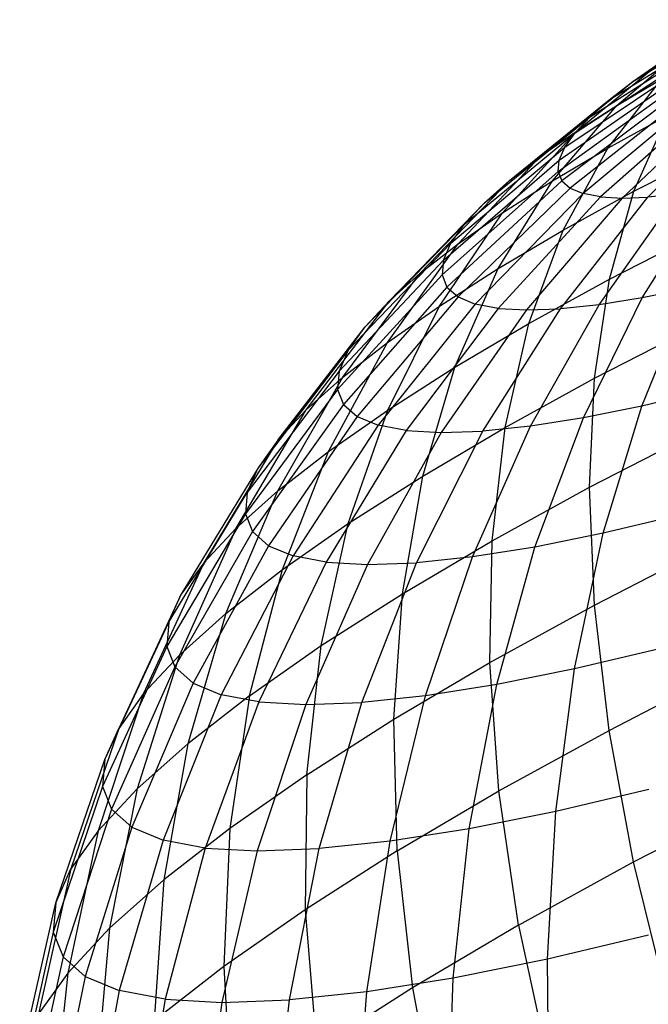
# Model space of a CAD drawing. Extents: x -11.4 to 11.4, y 1.8 to 24.6.
# Tile 185 of 199: x 3.834 to 4.241, y 18.371 to 19.009. Entities that reach past the tile are written whole.
import ezdxf

# ---------------------------------------------------------------- set-up
doc = ezdxf.new("R2010")
doc.units = 0
doc.header["$MEASUREMENT"] = 0
doc.layers.get('0').update_dxf_attribs({"color": 13, "linetype": 'CONTINUOUS'})

# ---------------------------------------------------------------- blocks, each defined once
blk = doc.blocks.new('GRUPUJ_4')
at = {"color": 0}
for p, q in [((15.63591, 17.12667, 4.20392), (15.70188, 17.16669, 4.13809)), ((15.63591, 17.12667, 4.20392), (15.70188, 17.16669, 4.13809)), ((15.62076, 17.11487, 4.17913), (15.69169, 17.15876, 4.12141)), ((15.62076, 17.11487, 4.17913), (15.69169, 17.15876, 4.12141)), ((15.6083, 17.10376, 4.15258), (15.68331, 17.15128, 4.10355)), ((15.6083, 17.10376, 4.15258), (15.68331, 17.15128, 4.10355)), ((15.62565, 17.11122, 4.32684), (15.67359, 17.15178, 4.24719)), ((15.62565, 17.11122, 4.32684), (15.67359, 17.15178, 4.24719)), ((15.59867, 17.09346, 4.12458), (15.67683, 17.14435, 4.08472)), ((15.59867, 17.09346, 4.12458), (15.67683, 17.14435, 4.08472)), ((15.59197, 17.08407, 4.09541), (15.67232, 17.13804, 4.0651)), ((15.59197, 17.08407, 4.09541), (15.67232, 17.13804, 4.0651)), ((15.59931, 17.09441, 4.29985), (15.65359, 17.13901, 4.22669)), ((15.59931, 17.09441, 4.29985), (15.65359, 17.13901, 4.22669)), ((15.63591, 17.12667, 4.20392), (15.65359, 17.13901, 4.22669)), ((15.63591, 17.12667, 4.20392), (15.65359, 17.13901, 4.22669)), ((15.58763, 17.06845, 4.03492), (15.6694, 17.12753, 4.02441)), ((15.58763, 17.06845, 4.03492), (15.6694, 17.12753, 4.02441)), ((15.58828, 17.0757, 4.06542), (15.66984, 17.13241, 4.04492)), ((15.58828, 17.0757, 4.06542), (15.66984, 17.13241, 4.04492)), ((15.61973, 17.08346, 4.43445), (15.65477, 17.1284, 4.35055)), ((15.61973, 17.08346, 4.43445), (15.65477, 17.1284, 4.35055)), ((15.62565, 17.11122, 4.32684), (15.65477, 17.1284, 4.35055)), ((15.62565, 17.11122, 4.32684), (15.65477, 17.1284, 4.35055)), ((15.57604, 17.07815, 4.26987), (15.63591, 17.12667, 4.20392)), ((15.57604, 17.07815, 4.26987), (15.63591, 17.12667, 4.20392)), ((15.67102, 17.12346, 4.00378), (15.59003, 17.06239, 4.00424)), ((15.67102, 17.12346, 4.00378), (15.59003, 17.06239, 4.00424)), ((15.62076, 17.11487, 4.17913), (15.63591, 17.12667, 4.20392)), ((15.62076, 17.11487, 4.17913), (15.63591, 17.12667, 4.20392)), ((15.55609, 17.06262, 4.23722), (15.62076, 17.11487, 4.17913)), ((15.55609, 17.06262, 4.23722), (15.62076, 17.11487, 4.17913)), ((15.67468, 17.12023, 3.98325), (15.59547, 17.05759, 3.97373)), ((15.67468, 17.12023, 3.98325), (15.59547, 17.05759, 3.97373)), ((15.68032, 17.11788, 3.96307), (15.60387, 17.0541, 3.94372)), ((15.68032, 17.11788, 3.96307), (15.60387, 17.0541, 3.94372)), ((15.6083, 17.10376, 4.15258), (15.62076, 17.11487, 4.17913)), ((15.6083, 17.10376, 4.15258), (15.62076, 17.11487, 4.17913)), ((15.68791, 17.11644, 3.94344), (15.61514, 17.05196, 3.91454)), ((15.68791, 17.11644, 3.94344), (15.61514, 17.05196, 3.91454)), ((15.69734, 17.11592, 3.92458), (15.62917, 17.05119, 3.8865)), ((15.69734, 17.11592, 3.92458), (15.62917, 17.05119, 3.8865)), ((15.64579, 17.05181, 3.85992), (15.70853, 17.11634, 3.9067)), ((15.64579, 17.05181, 3.85992), (15.70853, 17.11634, 3.9067)), ((15.58391, 17.06233, 4.4053), (15.62565, 17.11122, 4.32684)), ((15.58391, 17.06233, 4.4053), (15.62565, 17.11122, 4.32684)), ((15.59931, 17.09441, 4.29985), (15.62565, 17.11122, 4.32684)), ((15.59931, 17.09441, 4.29985), (15.62565, 17.11122, 4.32684)), ((15.53968, 17.04799, 4.20227), (15.6083, 17.10376, 4.15258)), ((15.53968, 17.04799, 4.20227), (15.6083, 17.10376, 4.15258)), ((15.59867, 17.09346, 4.12458), (15.6083, 17.10376, 4.15258)), ((15.59867, 17.09346, 4.12458), (15.6083, 17.10376, 4.15258)), ((15.61973, 17.08346, 4.43445), (15.65857, 17.10481, 4.45924)), ((15.61973, 17.08346, 4.43445), (15.65857, 17.10481, 4.45924)), ((15.63664, 17.0556, 4.54518), (15.65857, 17.10481, 4.45924)), ((15.63664, 17.0556, 4.54518), (15.65857, 17.10481, 4.45924)), ((15.527, 17.03442, 4.16539), (15.59867, 17.09346, 4.12458)), ((15.527, 17.03442, 4.16539), (15.59867, 17.09346, 4.12458)), ((15.55151, 17.04165, 4.3721), (15.59931, 17.09441, 4.29985)), ((15.55151, 17.04165, 4.3721), (15.59931, 17.09441, 4.29985)), ((15.57604, 17.07815, 4.26987), (15.59931, 17.09441, 4.29985)), ((15.57604, 17.07815, 4.26987), (15.59931, 17.09441, 4.29985)), ((15.59197, 17.08407, 4.09541), (15.59867, 17.09346, 4.12458)), ((15.59197, 17.08407, 4.09541), (15.59867, 17.09346, 4.12458)), ((15.51818, 17.02206, 4.12699), (15.59197, 17.08407, 4.09541)), ((15.51818, 17.02206, 4.12699), (15.59197, 17.08407, 4.09541)), ((15.58391, 17.06233, 4.4053), (15.61973, 17.08346, 4.43445)), ((15.58391, 17.06233, 4.4053), (15.61973, 17.08346, 4.43445)), ((15.58828, 17.0757, 4.06542), (15.59197, 17.08407, 4.09541)), ((15.58828, 17.0757, 4.06542), (15.59197, 17.08407, 4.09541)), ((15.59094, 17.03048, 4.51602), (15.61973, 17.08346, 4.43445)), ((15.59094, 17.03048, 4.51602), (15.61973, 17.08346, 4.43445)), ((15.52289, 17.02165, 4.33522), (15.57604, 17.07815, 4.26987)), ((15.52289, 17.02165, 4.33522), (15.57604, 17.07815, 4.26987)), ((15.55609, 17.06262, 4.23722), (15.57604, 17.07815, 4.26987)), ((15.55609, 17.06262, 4.23722), (15.57604, 17.07815, 4.26987)), ((15.63664, 17.0556, 4.54518), (15.68539, 17.0807, 4.56888)), ((15.63664, 17.0556, 4.54518), (15.68539, 17.0807, 4.56888)), ((15.51331, 17.01104, 4.08749), (15.58828, 17.0757, 4.06542)), ((15.51331, 17.01104, 4.08749), (15.58828, 17.0757, 4.06542)), ((15.58763, 17.06845, 4.03492), (15.58828, 17.0757, 4.06542)), ((15.58763, 17.06845, 4.03492), (15.58828, 17.0757, 4.06542)), ((15.58763, 17.06845, 4.03492), (15.51246, 17.00149, 4.04733)), ((15.58763, 17.06845, 4.03492), (15.51246, 17.00149, 4.04733)), ((15.58763, 17.06845, 4.03492), (15.59003, 17.06239, 4.00424)), ((15.58763, 17.06845, 4.03492), (15.59003, 17.06239, 4.00424)), ((15.49835, 17.00255, 4.29507), (15.55609, 17.06262, 4.23722)), ((15.49835, 17.00255, 4.29507), (15.55609, 17.06262, 4.23722)), ((15.59003, 17.06239, 4.00424), (15.51563, 16.99351, 4.00694)), ((15.59003, 17.06239, 4.00424), (15.51563, 16.99351, 4.00694)), ((15.59547, 17.05759, 3.97373), (15.52278, 16.98719, 3.96676)), ((15.59547, 17.05759, 3.97373), (15.52278, 16.98719, 3.96676)), ((15.53968, 17.04799, 4.20227), (15.55609, 17.06262, 4.23722)), ((15.53968, 17.04799, 4.20227), (15.55609, 17.06262, 4.23722)), ((15.54881, 17.00563, 4.48172), (15.58391, 17.06233, 4.4053)), ((15.54881, 17.00563, 4.48172), (15.58391, 17.06233, 4.4053)), ((15.55151, 17.04165, 4.3721), (15.58391, 17.06233, 4.4053)), ((15.55151, 17.04165, 4.3721), (15.58391, 17.06233, 4.4053)), ((15.59003, 17.06239, 4.00424), (15.59547, 17.05759, 3.97373)), ((15.59003, 17.06239, 4.00424), (15.59547, 17.05759, 3.97373)), ((15.59547, 17.05759, 3.97373), (15.60387, 17.0541, 3.94372)), ((15.59547, 17.05759, 3.97373), (15.60387, 17.0541, 3.94372)), ((15.6421, 16.9866, 3.75415), (15.68608, 17.05714, 3.81226)), ((15.6421, 16.9866, 3.75415), (15.68608, 17.05714, 3.81226)), ((15.60387, 17.0541, 3.94372), (15.53384, 16.9826, 3.92725)), ((15.60387, 17.0541, 3.94372), (15.53384, 16.9826, 3.92725)), ((15.61514, 17.05196, 3.91454), (15.54869, 16.97978, 3.88882)), ((15.61514, 17.05196, 3.91454), (15.54869, 16.97978, 3.88882)), ((15.62917, 17.05119, 3.8865), (15.56716, 16.97877, 3.8519)), ((15.62917, 17.05119, 3.8865), (15.56716, 16.97877, 3.8519)), ((15.58905, 16.97958, 3.8169), (15.64579, 17.05181, 3.85992)), ((15.58905, 16.97958, 3.8169), (15.64579, 17.05181, 3.85992)), ((15.59094, 17.03048, 4.51602), (15.63664, 17.0556, 4.54518)), ((15.59094, 17.03048, 4.51602), (15.63664, 17.0556, 4.54518)), ((15.61514, 17.05196, 3.91454), (15.60387, 17.0541, 3.94372)), ((15.61514, 17.05196, 3.91454), (15.60387, 17.0541, 3.94372)), ((15.61412, 16.9822, 3.7842), (15.66484, 17.0538, 3.83508)), ((15.61412, 16.9822, 3.7842), (15.66484, 17.0538, 3.83508)), ((15.61514, 17.05196, 3.91454), (15.62917, 17.05119, 3.8865)), ((15.61514, 17.05196, 3.91454), (15.62917, 17.05119, 3.8865)), ((15.62079, 16.99865, 4.6276), (15.63664, 17.0556, 4.54518)), ((15.62079, 16.99865, 4.6276), (15.63664, 17.0556, 4.54518)), ((15.62917, 17.05119, 3.8865), (15.64579, 17.05181, 3.85992)), ((15.62917, 17.05119, 3.8865), (15.64579, 17.05181, 3.85992)), ((15.66484, 17.0538, 3.83508), (15.64579, 17.05181, 3.85992)), ((15.66484, 17.0538, 3.83508), (15.64579, 17.05181, 3.85992)), ((15.47817, 16.98456, 4.25208), (15.53968, 17.04799, 4.20227)), ((15.47817, 16.98456, 4.25208), (15.53968, 17.04799, 4.20227)), ((15.527, 17.03442, 4.16539), (15.53968, 17.04799, 4.20227)), ((15.527, 17.03442, 4.16539), (15.53968, 17.04799, 4.20227)), ((15.5107, 16.9813, 4.44267), (15.55151, 17.04165, 4.3721)), ((15.5107, 16.9813, 4.44267), (15.55151, 17.04165, 4.3721)), ((15.52289, 17.02165, 4.33522), (15.55151, 17.04165, 4.3721)), ((15.52289, 17.02165, 4.33522), (15.55151, 17.04165, 4.3721)), ((15.46257, 16.96787, 4.20672), (15.527, 17.03442, 4.16539)), ((15.46257, 16.96787, 4.20672), (15.527, 17.03442, 4.16539)), ((15.51818, 17.02206, 4.12699), (15.527, 17.03442, 4.16539)), ((15.51818, 17.02206, 4.12699), (15.527, 17.03442, 4.16539)), ((15.54881, 17.00563, 4.48172), (15.59094, 17.03048, 4.51602)), ((15.54881, 17.00563, 4.48172), (15.59094, 17.03048, 4.51602)), ((15.56873, 16.97003, 4.59438), (15.59094, 17.03048, 4.51602)), ((15.56873, 16.97003, 4.59438), (15.59094, 17.03048, 4.51602)), ((15.62079, 16.99865, 4.6276), (15.67633, 17.02724, 4.6546)), ((15.62079, 16.99865, 4.6276), (15.67633, 17.02724, 4.6546)), ((15.45172, 16.95267, 4.15949), (15.51818, 17.02206, 4.12699)), ((15.45172, 16.95267, 4.15949), (15.51818, 17.02206, 4.12699)), ((15.47703, 16.95778, 4.39929), (15.52289, 17.02165, 4.33522)), ((15.47703, 16.95778, 4.39929), (15.52289, 17.02165, 4.33522)), ((15.49835, 17.00255, 4.29507), (15.52289, 17.02165, 4.33522)), ((15.49835, 17.00255, 4.29507), (15.52289, 17.02165, 4.33522)), ((15.51331, 17.01104, 4.08749), (15.51818, 17.02206, 4.12699)), ((15.51331, 17.01104, 4.08749), (15.51818, 17.02206, 4.12699)), ((15.51331, 17.01104, 4.08749), (15.44574, 16.93912, 4.11091)), ((15.51331, 17.01104, 4.08749), (15.44574, 16.93912, 4.11091)), ((15.51331, 17.01104, 4.08749), (15.51246, 17.00149, 4.04733)), ((15.51331, 17.01104, 4.08749), (15.51246, 17.00149, 4.04733)), ((15.51246, 17.00149, 4.04733), (15.44469, 16.92737, 4.06151)), ((15.51246, 17.00149, 4.04733), (15.44469, 16.92737, 4.06151)), ((15.44817, 16.93531, 4.35206), (15.49835, 17.00255, 4.29507)), ((15.44817, 16.93531, 4.35206), (15.49835, 17.00255, 4.29507)), ((15.47817, 16.98456, 4.25208), (15.49835, 17.00255, 4.29507)), ((15.47817, 16.98456, 4.25208), (15.49835, 17.00255, 4.29507)), ((15.5107, 16.9813, 4.44267), (15.54881, 17.00563, 4.48172)), ((15.5107, 16.9813, 4.44267), (15.54881, 17.00563, 4.48172)), ((15.51246, 17.00149, 4.04733), (15.51563, 16.99351, 4.00694)), ((15.51246, 17.00149, 4.04733), (15.51563, 16.99351, 4.00694)), ((15.52072, 16.94171, 4.55531), (15.54881, 17.00563, 4.48172)), ((15.52072, 16.94171, 4.55531), (15.54881, 17.00563, 4.48172)), ((15.51563, 16.99351, 4.00694), (15.44858, 16.91756, 4.01183)), ((15.51563, 16.99351, 4.00694), (15.44858, 16.91756, 4.01183)), ((15.51563, 16.99351, 4.00694), (15.52278, 16.98719, 3.96676)), ((15.51563, 16.99351, 4.00694), (15.52278, 16.98719, 3.96676)), ((15.56873, 16.97003, 4.59438), (15.62079, 16.99865, 4.6276)), ((15.56873, 16.97003, 4.59438), (15.62079, 16.99865, 4.6276)), ((15.61118, 16.93456, 4.70563), (15.62079, 16.99865, 4.6276)), ((15.61118, 16.93456, 4.70563), (15.62079, 16.99865, 4.6276)), ((15.52278, 16.98719, 3.96676), (15.45738, 16.90978, 3.96242)), ((15.52278, 16.98719, 3.96676), (15.45738, 16.90978, 3.96242)), ((15.52278, 16.98719, 3.96676), (15.53384, 16.9826, 3.92725)), ((15.52278, 16.98719, 3.96676), (15.53384, 16.9826, 3.92725)), ((15.60414, 16.90905, 3.70092), (15.6421, 16.9866, 3.75415)), ((15.60414, 16.90905, 3.70092), (15.6421, 16.9866, 3.75415)), ((15.6421, 16.9866, 3.75415), (15.61412, 16.9822, 3.7842)), ((15.6421, 16.9866, 3.75415), (15.61412, 16.9822, 3.7842)), ((15.64175, 16.91659, 3.66764), (15.67268, 16.99273, 3.72709)), ((15.64175, 16.91659, 3.66764), (15.67268, 16.99273, 3.72709)), ((15.67268, 16.99273, 3.72709), (15.6421, 16.9866, 3.75415)), ((15.67268, 16.99273, 3.72709), (15.6421, 16.9866, 3.75415)), ((15.42443, 16.91414, 4.30148), (15.47817, 16.98456, 4.25208)), ((15.42443, 16.91414, 4.30148), (15.47817, 16.98456, 4.25208)), ((15.46257, 16.96787, 4.20672), (15.47817, 16.98456, 4.25208)), ((15.46257, 16.96787, 4.20672), (15.47817, 16.98456, 4.25208)), ((15.53384, 16.9826, 3.92725), (15.47099, 16.90413, 3.91382)), ((15.53384, 16.9826, 3.92725), (15.47099, 16.90413, 3.91382)), ((15.47703, 16.95778, 4.39929), (15.5107, 16.9813, 4.44267)), ((15.47703, 16.95778, 4.39929), (15.5107, 16.9813, 4.44267)), ((15.47731, 16.914, 4.51082), (15.5107, 16.9813, 4.44267)), ((15.47731, 16.914, 4.51082), (15.5107, 16.9813, 4.44267)), ((15.54869, 16.97978, 3.88882), (15.53384, 16.9826, 3.92725)), ((15.54869, 16.97978, 3.88882), (15.53384, 16.9826, 3.92725)), ((15.56973, 16.90364, 3.73788), (15.61412, 16.9822, 3.7842)), ((15.56973, 16.90364, 3.73788), (15.61412, 16.9822, 3.7842)), ((15.61412, 16.9822, 3.7842), (15.58905, 16.97958, 3.8169)), ((15.61412, 16.9822, 3.7842), (15.58905, 16.97958, 3.8169)), ((15.54869, 16.97978, 3.88882), (15.48925, 16.90066, 3.86656)), ((15.54869, 16.97978, 3.88882), (15.48925, 16.90066, 3.86656)), ((15.56716, 16.97877, 3.8519), (15.51196, 16.89942, 3.82115)), ((15.56716, 16.97877, 3.8519), (15.51196, 16.89942, 3.82115)), ((15.53889, 16.90042, 3.7781), (15.58905, 16.97958, 3.8169)), ((15.53889, 16.90042, 3.7781), (15.58905, 16.97958, 3.8169)), ((15.54869, 16.97978, 3.88882), (15.56716, 16.97877, 3.8519)), ((15.54869, 16.97978, 3.88882), (15.56716, 16.97877, 3.8519)), ((15.56716, 16.97877, 3.8519), (15.58905, 16.97958, 3.8169)), ((15.56716, 16.97877, 3.8519), (15.58905, 16.97958, 3.8169)), ((15.40608, 16.89451, 4.24813), (15.46257, 16.96787, 4.20672)), ((15.40608, 16.89451, 4.24813), (15.46257, 16.96787, 4.20672)), ((15.45172, 16.95267, 4.15949), (15.46257, 16.96787, 4.20672)), ((15.45172, 16.95267, 4.15949), (15.46257, 16.96787, 4.20672)), ((15.52072, 16.94171, 4.55531), (15.56873, 16.97003, 4.59438)), ((15.52072, 16.94171, 4.55531), (15.56873, 16.97003, 4.59438)), ((15.55331, 16.90275, 4.6687), (15.56873, 16.97003, 4.59438)), ((15.55331, 16.90275, 4.6687), (15.56873, 16.97003, 4.59438)), ((15.61118, 16.93456, 4.70563), (15.67293, 16.96635, 4.73565)), ((15.61118, 16.93456, 4.70563), (15.67293, 16.96635, 4.73565)), ((15.43894, 16.8872, 4.46139), (15.47703, 16.95778, 4.39929)), ((15.43894, 16.8872, 4.46139), (15.47703, 16.95778, 4.39929)), ((15.44817, 16.93531, 4.35206), (15.47703, 16.95778, 4.39929)), ((15.44817, 16.93531, 4.35206), (15.47703, 16.95778, 4.39929)), ((15.45172, 16.95267, 4.15949), (15.39331, 16.87663, 4.19257)), ((15.45172, 16.95267, 4.15949), (15.39331, 16.87663, 4.19257)), ((15.45172, 16.95267, 4.15949), (15.44574, 16.93912, 4.11091)), ((15.45172, 16.95267, 4.15949), (15.44574, 16.93912, 4.11091)), ((15.44574, 16.93912, 4.11091), (15.38628, 16.86069, 4.13543)), ((15.44574, 16.93912, 4.11091), (15.38628, 16.86069, 4.13543)), ((15.44574, 16.93912, 4.11091), (15.44469, 16.92737, 4.06151)), ((15.44574, 16.93912, 4.11091), (15.44469, 16.92737, 4.06151)), ((15.47731, 16.914, 4.51082), (15.52072, 16.94171, 4.55531)), ((15.47731, 16.914, 4.51082), (15.52072, 16.94171, 4.55531)), ((15.49995, 16.87127, 4.62527), (15.52072, 16.94171, 4.55531)), ((15.49995, 16.87127, 4.62527), (15.52072, 16.94171, 4.55531)), ((15.40606, 16.8616, 4.40758), (15.44817, 16.93531, 4.35206)), ((15.40606, 16.8616, 4.40758), (15.44817, 16.93531, 4.35206)), ((15.42443, 16.91414, 4.30148), (15.44817, 16.93531, 4.35206)), ((15.42443, 16.91414, 4.30148), (15.44817, 16.93531, 4.35206)), ((15.55331, 16.90275, 4.6687), (15.61118, 16.93456, 4.70563)), ((15.55331, 16.90275, 4.6687), (15.61118, 16.93456, 4.70563)), ((15.60794, 16.86402, 4.77844), (15.61118, 16.93456, 4.70563)), ((15.60794, 16.86402, 4.77844), (15.61118, 16.93456, 4.70563)), ((15.44469, 16.92737, 4.06151), (15.38504, 16.84687, 4.07732)), ((15.44469, 16.92737, 4.06151), (15.38504, 16.84687, 4.07732)), ((15.44469, 16.92737, 4.06151), (15.44858, 16.91756, 4.01183)), ((15.44469, 16.92737, 4.06151), (15.44858, 16.91756, 4.01183)), ((15.68215, 16.92618, 3.63839), (15.64175, 16.91659, 3.66764)), ((15.68215, 16.92618, 3.63839), (15.64175, 16.91659, 3.66764)), ((15.44858, 16.91756, 4.01183), (15.38962, 16.83533, 4.01888)), ((15.44858, 16.91756, 4.01183), (15.38962, 16.83533, 4.01888)), ((15.44858, 16.91756, 4.01183), (15.45738, 16.90978, 3.96242)), ((15.44858, 16.91756, 4.01183), (15.45738, 16.90978, 3.96242)), ((15.64175, 16.91659, 3.66764), (15.60414, 16.90905, 3.70092)), ((15.64175, 16.91659, 3.66764), (15.60414, 16.90905, 3.70092)), ((15.61685, 16.83419, 3.61399), (15.64175, 16.91659, 3.66764)), ((15.61685, 16.83419, 3.61399), (15.64175, 16.91659, 3.66764)), ((15.37902, 16.83749, 4.34996), (15.42443, 16.91414, 4.30148)), ((15.37902, 16.83749, 4.34996), (15.42443, 16.91414, 4.30148)), ((15.40608, 16.89451, 4.24813), (15.42443, 16.91414, 4.30148)), ((15.40608, 16.89451, 4.24813), (15.42443, 16.91414, 4.30148)), ((15.43894, 16.8872, 4.46139), (15.47731, 16.914, 4.51082)), ((15.43894, 16.8872, 4.46139), (15.47731, 16.914, 4.51082)), ((15.45169, 16.84047, 4.57581), (15.47731, 16.914, 4.51082)), ((15.45169, 16.84047, 4.57581), (15.47731, 16.914, 4.51082)), ((15.45738, 16.90978, 3.96242), (15.39997, 16.82618, 3.96076)), ((15.45738, 16.90978, 3.96242), (15.39997, 16.82618, 3.96076)), ((15.47099, 16.90413, 3.91382), (15.41597, 16.81953, 3.90358)), ((15.47099, 16.90413, 3.91382), (15.41597, 16.81953, 3.90358)), ((15.45738, 16.90978, 3.96242), (15.47099, 16.90413, 3.91382)), ((15.45738, 16.90978, 3.96242), (15.47099, 16.90413, 3.91382)), ((15.48925, 16.90066, 3.86656), (15.47099, 16.90413, 3.91382)), ((15.48925, 16.90066, 3.86656), (15.47099, 16.90413, 3.91382)), ((15.60414, 16.90905, 3.70092), (15.56973, 16.90364, 3.73788)), ((15.60414, 16.90905, 3.70092), (15.56973, 16.90364, 3.73788)), ((15.57261, 16.82532, 3.65314), (15.60414, 16.90905, 3.70092)), ((15.57261, 16.82532, 3.65314), (15.60414, 16.90905, 3.70092)), ((15.48925, 16.90066, 3.86656), (15.43745, 16.81545, 3.84798)), ((15.48925, 16.90066, 3.86656), (15.43745, 16.81545, 3.84798)), ((15.51196, 16.89942, 3.82115), (15.46418, 16.81399, 3.79457)), ((15.51196, 16.89942, 3.82115), (15.46418, 16.81399, 3.79457)), ((15.48925, 16.90066, 3.86656), (15.51196, 16.89942, 3.82115)), ((15.48925, 16.90066, 3.86656), (15.51196, 16.89942, 3.82115)), ((15.49585, 16.81516, 3.74393), (15.53889, 16.90042, 3.7781)), ((15.49585, 16.81516, 3.74393), (15.53889, 16.90042, 3.7781)), ((15.49995, 16.87127, 4.62527), (15.55331, 16.90275, 4.6687)), ((15.49995, 16.87127, 4.62527), (15.55331, 16.90275, 4.6687)), ((15.51196, 16.89942, 3.82115), (15.53889, 16.90042, 3.7781)), ((15.51196, 16.89942, 3.82115), (15.53889, 16.90042, 3.7781)), ((15.53213, 16.81895, 3.69662), (15.56973, 16.90364, 3.73788)), ((15.53213, 16.81895, 3.69662), (15.56973, 16.90364, 3.73788)), ((15.56973, 16.90364, 3.73788), (15.53889, 16.90042, 3.7781)), ((15.56973, 16.90364, 3.73788), (15.53889, 16.90042, 3.7781)), ((15.54487, 16.82936, 4.73819), (15.55331, 16.90275, 4.6687)), ((15.54487, 16.82936, 4.73819), (15.55331, 16.90275, 4.6687)), ((15.60794, 16.86402, 4.77844), (15.67523, 16.89866, 4.81116)), ((15.60794, 16.86402, 4.77844), (15.67523, 16.89866, 4.81116)), ((15.40608, 16.89451, 4.24813), (15.35811, 16.81512, 4.28917)), ((15.40608, 16.89451, 4.24813), (15.35811, 16.81512, 4.28917)), ((15.40608, 16.89451, 4.24813), (15.39331, 16.87663, 4.19257)), ((15.40608, 16.89451, 4.24813), (15.39331, 16.87663, 4.19257)), ((15.40606, 16.8616, 4.40758), (15.43894, 16.8872, 4.46139)), ((15.40606, 16.8616, 4.40758), (15.43894, 16.8872, 4.46139)), ((15.40904, 16.81067, 4.52087), (15.43894, 16.8872, 4.46139)), ((15.40904, 16.81067, 4.52087), (15.43894, 16.8872, 4.46139)), ((15.39331, 16.87663, 4.19257), (15.34357, 16.79475, 4.22588)), ((15.39331, 16.87663, 4.19257), (15.34357, 16.79475, 4.22588)), ((15.38628, 16.86069, 4.13543), (15.39331, 16.87663, 4.19257)), ((15.38628, 16.86069, 4.13543), (15.39331, 16.87663, 4.19257)), ((15.45169, 16.84047, 4.57581), (15.49995, 16.87127, 4.62527)), ((15.45169, 16.84047, 4.57581), (15.49995, 16.87127, 4.62527)), ((15.48672, 16.79505, 4.69086), (15.49995, 16.87127, 4.62527)), ((15.48672, 16.79505, 4.69086), (15.49995, 16.87127, 4.62527)), ((15.33555, 16.77659, 4.16078), (15.38628, 16.86069, 4.13543)), ((15.33555, 16.77659, 4.16078), (15.38628, 16.86069, 4.13543)), ((15.37249, 16.78222, 4.46105), (15.40606, 16.8616, 4.40758)), ((15.37249, 16.78222, 4.46105), (15.40606, 16.8616, 4.40758)), ((15.37902, 16.83749, 4.34996), (15.40606, 16.8616, 4.40758)), ((15.37902, 16.83749, 4.34996), (15.40606, 16.8616, 4.40758)), ((15.38628, 16.86069, 4.13543), (15.38504, 16.84687, 4.07732)), ((15.38628, 16.86069, 4.13543), (15.38504, 16.84687, 4.07732)), ((15.54487, 16.82936, 4.73819), (15.60794, 16.86402, 4.77844)), ((15.54487, 16.82936, 4.73819), (15.60794, 16.86402, 4.77844)), ((15.61108, 16.78777, 4.84526), (15.60794, 16.86402, 4.77844)), ((15.61108, 16.78777, 4.84526), (15.60794, 16.86402, 4.77844)), ((15.38504, 16.84687, 4.07732), (15.33415, 16.76085, 4.09457)), ((15.38504, 16.84687, 4.07732), (15.33415, 16.76085, 4.09457)), ((15.38504, 16.84687, 4.07732), (15.38962, 16.83533, 4.01888)), ((15.38504, 16.84687, 4.07732), (15.38962, 16.83533, 4.01888)), ((15.40904, 16.81067, 4.52087), (15.45169, 16.84047, 4.57581)), ((15.40904, 16.81067, 4.52087), (15.45169, 16.84047, 4.57581)), ((15.43412, 16.76148, 4.63696), (15.45169, 16.84047, 4.57581)), ((15.43412, 16.76148, 4.63696), (15.45169, 16.84047, 4.57581)), ((15.66437, 16.84548, 3.57959), (15.61685, 16.83419, 3.61399)), ((15.66437, 16.84548, 3.57959), (15.61685, 16.83419, 3.61399)), ((15.38962, 16.83533, 4.01888), (15.33937, 16.7477, 4.028)), ((15.38962, 16.83533, 4.01888), (15.33937, 16.7477, 4.028)), ((15.37902, 16.83749, 4.34996), (15.34243, 16.75541, 4.397)), ((15.37902, 16.83749, 4.34996), (15.34243, 16.75541, 4.397)), ((15.37902, 16.83749, 4.34996), (15.35811, 16.81512, 4.28917)), ((15.37902, 16.83749, 4.34996), (15.35811, 16.81512, 4.28917)), ((15.38962, 16.83533, 4.01888), (15.39997, 16.82618, 3.96076)), ((15.38962, 16.83533, 4.01888), (15.39997, 16.82618, 3.96076)), ((15.61685, 16.83419, 3.61399), (15.57261, 16.82532, 3.65314)), ((15.61685, 16.83419, 3.61399), (15.57261, 16.82532, 3.65314)), ((15.59824, 16.7464, 3.56672), (15.61685, 16.83419, 3.61399)), ((15.59824, 16.7464, 3.56672), (15.61685, 16.83419, 3.61399)), ((15.48672, 16.79505, 4.69086), (15.54487, 16.82936, 4.73819)), ((15.48672, 16.79505, 4.69086), (15.54487, 16.82936, 4.73819)), ((15.54348, 16.75062, 4.80212), (15.54487, 16.82936, 4.73819)), ((15.54348, 16.75062, 4.80212), (15.54487, 16.82936, 4.73819)), ((15.39997, 16.82618, 3.96076), (15.35116, 16.73728, 3.96178)), ((15.39997, 16.82618, 3.96076), (15.35116, 16.73728, 3.96178)), ((15.39997, 16.82618, 3.96076), (15.41597, 16.81953, 3.90358)), ((15.39997, 16.82618, 3.96076), (15.41597, 16.81953, 3.90358)), ((15.57261, 16.82532, 3.65314), (15.53213, 16.81895, 3.69662)), ((15.57261, 16.82532, 3.65314), (15.53213, 16.81895, 3.69662)), ((15.54784, 16.73629, 3.61132), (15.57261, 16.82532, 3.65314)), ((15.54784, 16.73629, 3.61132), (15.57261, 16.82532, 3.65314)), ((15.61108, 16.78777, 4.84526), (15.6832, 16.82491, 4.88032)), ((15.61108, 16.78777, 4.84526), (15.6832, 16.82491, 4.88032)), ((15.35811, 16.81512, 4.28917), (15.31919, 16.73055, 4.32943)), ((15.35811, 16.81512, 4.28917), (15.31919, 16.73055, 4.32943)), ((15.35811, 16.81512, 4.28917), (15.34357, 16.79475, 4.22588)), ((15.35811, 16.81512, 4.28917), (15.34357, 16.79475, 4.22588)), ((15.41597, 16.81953, 3.90358), (15.36939, 16.7297, 3.89664)), ((15.41597, 16.81953, 3.90358), (15.36939, 16.7297, 3.89664)), ((15.43745, 16.81545, 3.84798), (15.39386, 16.72505, 3.8333)), ((15.43745, 16.81545, 3.84798), (15.39386, 16.72505, 3.8333)), ((15.43745, 16.81545, 3.84798), (15.41597, 16.81953, 3.90358)), ((15.43745, 16.81545, 3.84798), (15.41597, 16.81953, 3.90358)), ((15.43745, 16.81545, 3.84798), (15.46418, 16.81399, 3.79457)), ((15.43745, 16.81545, 3.84798), (15.46418, 16.81399, 3.79457)), ((15.46039, 16.72472, 3.71476), (15.49585, 16.81516, 3.74393)), ((15.46039, 16.72472, 3.71476), (15.49585, 16.81516, 3.74393)), ((15.46418, 16.81399, 3.79457), (15.49585, 16.81516, 3.74393)), ((15.46418, 16.81399, 3.79457), (15.49585, 16.81516, 3.74393)), ((15.53213, 16.81895, 3.69662), (15.49585, 16.81516, 3.74393)), ((15.53213, 16.81895, 3.69662), (15.49585, 16.81516, 3.74393)), ((15.50172, 16.72904, 3.66085), (15.53213, 16.81895, 3.69662)), ((15.50172, 16.72904, 3.66085), (15.53213, 16.81895, 3.69662)), ((15.37249, 16.78222, 4.46105), (15.40904, 16.81067, 4.52087)), ((15.37249, 16.78222, 4.46105), (15.40904, 16.81067, 4.52087)), ((15.38764, 16.72901, 4.57709), (15.40904, 16.81067, 4.52087)), ((15.38764, 16.72901, 4.57709), (15.40904, 16.81067, 4.52087)), ((15.46418, 16.81399, 3.79457), (15.4243, 16.72339, 3.77245)), ((15.46418, 16.81399, 3.79457), (15.4243, 16.72339, 3.77245)), ((15.34357, 16.79475, 4.22588), (15.30302, 16.7079, 4.25907)), ((15.34357, 16.79475, 4.22588), (15.30302, 16.7079, 4.25907)), ((15.33555, 16.77659, 4.16078), (15.34357, 16.79475, 4.22588)), ((15.33555, 16.77659, 4.16078), (15.34357, 16.79475, 4.22588)), ((15.43412, 16.76148, 4.63696), (15.48672, 16.79505, 4.69086)), ((15.43412, 16.76148, 4.63696), (15.48672, 16.79505, 4.69086)), ((15.48115, 16.71385, 4.75139), (15.48672, 16.79505, 4.69086)), ((15.48115, 16.71385, 4.75139), (15.48672, 16.79505, 4.69086)), ((15.54348, 16.75062, 4.80212), (15.61108, 16.78777, 4.84526)), ((15.54348, 16.75062, 4.80212), (15.61108, 16.78777, 4.84526)), ((15.62057, 16.70663, 4.90537), (15.61108, 16.78777, 4.84526)), ((15.62057, 16.70663, 4.90537), (15.61108, 16.78777, 4.84526)), ((15.29411, 16.68772, 4.18669), (15.33555, 16.77659, 4.16078)), ((15.29411, 16.68772, 4.18669), (15.33555, 16.77659, 4.16078)), ((15.33555, 16.77659, 4.16078), (15.33415, 16.76085, 4.09457)), ((15.33555, 16.77659, 4.16078), (15.33415, 16.76085, 4.09457)), ((15.37249, 16.78222, 4.46105), (15.34243, 16.75541, 4.397)), ((15.37249, 16.78222, 4.46105), (15.34243, 16.75541, 4.397)), ((15.37249, 16.78222, 4.46105), (15.34781, 16.69799, 4.5119)), ((15.37249, 16.78222, 4.46105), (15.34781, 16.69799, 4.5119)), ((15.33415, 16.76085, 4.09457), (15.29255, 16.67022, 4.1131)), ((15.33415, 16.76085, 4.09457), (15.29255, 16.67022, 4.1131)), ((15.33415, 16.76085, 4.09457), (15.33937, 16.7477, 4.028)), ((15.33415, 16.76085, 4.09457), (15.33937, 16.7477, 4.028)), ((15.38764, 16.72901, 4.57709), (15.43412, 16.76148, 4.63696)), ((15.38764, 16.72901, 4.57709), (15.43412, 16.76148, 4.63696)), ((15.42478, 16.67787, 4.69363), (15.43412, 16.76148, 4.63696)), ((15.42478, 16.67787, 4.69363), (15.43412, 16.76148, 4.63696)), ((15.65238, 16.75926, 3.52752), (15.59824, 16.7464, 3.56672)), ((15.65238, 16.75926, 3.52752), (15.59824, 16.7464, 3.56672)), ((15.34243, 16.75541, 4.397), (15.31505, 16.66878, 4.4421)), ((15.34243, 16.75541, 4.397), (15.31505, 16.66878, 4.4421)), ((15.34243, 16.75541, 4.397), (15.31919, 16.73055, 4.32943)), ((15.34243, 16.75541, 4.397), (15.31919, 16.73055, 4.32943)), ((15.33937, 16.7477, 4.028), (15.29835, 16.6556, 4.03909)), ((15.33937, 16.7477, 4.028), (15.29835, 16.6556, 4.03909)), ((15.33937, 16.7477, 4.028), (15.35116, 16.73728, 3.96178)), ((15.33937, 16.7477, 4.028), (15.35116, 16.73728, 3.96178)), ((15.48115, 16.71385, 4.75139), (15.54348, 16.75062, 4.80212)), ((15.48115, 16.71385, 4.75139), (15.54348, 16.75062, 4.80212)), ((15.54917, 16.66739, 4.85981), (15.54348, 16.75062, 4.80212)), ((15.54917, 16.66739, 4.85981), (15.54348, 16.75062, 4.80212)), ((15.59824, 16.7464, 3.56672), (15.54784, 16.73629, 3.61132)), ((15.59824, 16.7464, 3.56672), (15.54784, 16.73629, 3.61132)), ((15.58612, 16.65416, 3.52632), (15.59824, 16.7464, 3.56672)), ((15.58612, 16.65416, 3.52632), (15.59824, 16.7464, 3.56672)), ((15.62057, 16.70663, 4.90537), (15.69676, 16.74586, 4.94242)), ((15.62057, 16.70663, 4.90537), (15.69676, 16.74586, 4.94242)), ((15.35116, 16.73728, 3.96178), (15.31146, 16.64401, 3.96548)), ((15.35116, 16.73728, 3.96178), (15.31146, 16.64401, 3.96548)), ((15.35116, 16.73728, 3.96178), (15.36939, 16.7297, 3.89664)), ((15.35116, 16.73728, 3.96178), (15.36939, 16.7297, 3.89664)), ((15.54784, 16.73629, 3.61132), (15.50172, 16.72904, 3.66085)), ((15.54784, 16.73629, 3.61132), (15.50172, 16.72904, 3.66085)), ((15.53009, 16.64292, 3.5759), (15.54784, 16.73629, 3.61132)), ((15.53009, 16.64292, 3.5759), (15.54784, 16.73629, 3.61132)), ((15.31919, 16.73055, 4.32943), (15.28972, 16.64168, 4.36845)), ((15.31919, 16.73055, 4.32943), (15.28972, 16.64168, 4.36845)), ((15.31919, 16.73055, 4.32943), (15.30302, 16.7079, 4.25907)), ((15.31919, 16.73055, 4.32943), (15.30302, 16.7079, 4.25907)), ((15.36939, 16.7297, 3.89664), (15.33172, 16.63559, 3.89308)), ((15.36939, 16.7297, 3.89664), (15.33172, 16.63559, 3.89308)), ((15.38764, 16.72901, 4.57709), (15.34781, 16.69799, 4.5119)), ((15.38764, 16.72901, 4.57709), (15.34781, 16.69799, 4.5119)), ((15.39386, 16.72505, 3.8333), (15.36939, 16.7297, 3.89664)), ((15.39386, 16.72505, 3.8333), (15.36939, 16.7297, 3.89664)), ((15.38764, 16.72901, 4.57709), (15.37497, 16.64307, 4.62946)), ((15.38764, 16.72901, 4.57709), (15.37497, 16.64307, 4.62946)), ((15.50172, 16.72904, 3.66085), (15.46039, 16.72472, 3.71476)), ((15.50172, 16.72904, 3.66085), (15.46039, 16.72472, 3.71476)), ((15.47882, 16.63485, 3.63096), (15.50172, 16.72904, 3.66085)), ((15.47882, 16.63485, 3.63096), (15.50172, 16.72904, 3.66085)), ((15.39386, 16.72505, 3.8333), (15.35893, 16.63043, 3.82266)), ((15.39386, 16.72505, 3.8333), (15.35893, 16.63043, 3.82266)), ((15.4243, 16.72339, 3.77245), (15.39277, 16.62857, 3.75502)), ((15.4243, 16.72339, 3.77245), (15.39277, 16.62857, 3.75502)), ((15.39386, 16.72505, 3.8333), (15.4243, 16.72339, 3.77245)), ((15.39386, 16.72505, 3.8333), (15.4243, 16.72339, 3.77245)), ((15.4243, 16.72339, 3.77245), (15.46039, 16.72472, 3.71476)), ((15.4243, 16.72339, 3.77245), (15.46039, 16.72472, 3.71476)), ((15.43288, 16.63006, 3.69088), (15.46039, 16.72472, 3.71476)), ((15.43288, 16.63006, 3.69088), (15.46039, 16.72472, 3.71476)), ((15.42478, 16.67787, 4.69363), (15.48115, 16.71385, 4.75139)), ((15.42478, 16.67787, 4.69363), (15.48115, 16.71385, 4.75139)), ((15.48333, 16.62854, 4.80622), (15.48115, 16.71385, 4.75139)), ((15.48333, 16.62854, 4.80622), (15.48115, 16.71385, 4.75139)), ((15.30302, 16.7079, 4.25907), (15.2721, 16.617, 4.29178)), ((15.30302, 16.7079, 4.25907), (15.2721, 16.617, 4.29178)), ((15.29411, 16.68772, 4.18669), (15.30302, 16.7079, 4.25907)), ((15.29411, 16.68772, 4.18669), (15.30302, 16.7079, 4.25907)), ((15.54917, 16.66739, 4.85981), (15.62057, 16.70663, 4.90537)), ((15.54917, 16.66739, 4.85981), (15.62057, 16.70663, 4.90537)), ((15.63632, 16.62146, 4.95815), (15.62057, 16.70663, 4.90537)), ((15.63632, 16.62146, 4.95815), (15.62057, 16.70663, 4.90537)), ((15.34781, 16.69799, 4.5119), (15.31505, 16.66878, 4.4421)), ((15.34781, 16.69799, 4.5119), (15.31505, 16.66878, 4.4421)), ((15.34781, 16.69799, 4.5119), (15.33228, 16.60983, 4.55958)), ((15.34781, 16.69799, 4.5119), (15.33228, 16.60983, 4.55958)), ((15.26239, 16.59501, 4.2129), (15.29411, 16.68772, 4.18669)), ((15.26239, 16.59501, 4.2129), (15.29411, 16.68772, 4.18669)), ((15.29411, 16.68772, 4.18669), (15.29255, 16.67022, 4.1131)), ((15.29411, 16.68772, 4.18669), (15.29255, 16.67022, 4.1131)), ((15.42478, 16.67787, 4.69363), (15.37497, 16.64307, 4.62946)), ((15.42478, 16.67787, 4.69363), (15.37497, 16.64307, 4.62946)), ((15.42478, 16.67787, 4.69363), (15.42377, 16.59053, 4.7452)), ((15.42478, 16.67787, 4.69363), (15.42377, 16.59053, 4.7452)), ((15.29255, 16.67022, 4.1131), (15.26069, 16.57594, 4.1327)), ((15.29255, 16.67022, 4.1131), (15.26069, 16.57594, 4.1327)), ((15.31505, 16.66878, 4.4421), (15.28972, 16.64168, 4.36845)), ((15.31505, 16.66878, 4.4421), (15.28972, 16.64168, 4.36845)), ((15.29255, 16.67022, 4.1131), (15.29835, 16.6556, 4.03909)), ((15.29255, 16.67022, 4.1131), (15.29835, 16.6556, 4.03909)), ((15.31505, 16.66878, 4.4421), (15.29716, 16.57852, 4.48477)), ((15.31505, 16.66878, 4.4421), (15.29716, 16.57852, 4.48477)), ((15.64631, 16.66845, 3.48275), (15.58612, 16.65416, 3.52632)), ((15.64631, 16.66845, 3.48275), (15.58612, 16.65416, 3.52632)), ((15.48333, 16.62854, 4.80622), (15.54917, 16.66739, 4.85981)), ((15.48333, 16.62854, 4.80622), (15.54917, 16.66739, 4.85981)), ((15.56186, 16.58053, 4.91064), (15.54917, 16.66739, 4.85981)), ((15.56186, 16.58053, 4.91064), (15.54917, 16.66739, 4.85981)), ((15.63632, 16.62146, 4.95815), (15.71576, 16.66236, 4.99678)), ((15.63632, 16.62146, 4.95815), (15.71576, 16.66236, 4.99678)), ((15.29835, 16.6556, 4.03909), (15.26701, 16.56, 4.05205)), ((15.29835, 16.6556, 4.03909), (15.26701, 16.56, 4.05205)), ((15.29835, 16.6556, 4.03909), (15.31146, 16.64401, 3.96548)), ((15.29835, 16.6556, 4.03909), (15.31146, 16.64401, 3.96548)), ((15.58612, 16.65416, 3.52632), (15.53009, 16.64292, 3.5759)), ((15.58612, 16.65416, 3.52632), (15.53009, 16.64292, 3.5759)), ((15.58063, 16.55843, 3.49323), (15.58612, 16.65416, 3.52632)), ((15.58063, 16.55843, 3.49323), (15.58612, 16.65416, 3.52632)), ((15.31146, 16.64401, 3.96548), (15.28129, 16.54738, 3.97183)), ((15.31146, 16.64401, 3.96548), (15.28129, 16.54738, 3.97183)), ((15.31146, 16.64401, 3.96548), (15.33172, 16.63559, 3.89308)), ((15.31146, 16.64401, 3.96548), (15.33172, 16.63559, 3.89308)), ((15.37497, 16.64307, 4.62946), (15.33228, 16.60983, 4.55958)), ((15.37497, 16.64307, 4.62946), (15.33228, 16.60983, 4.55958)), ((15.37497, 16.64307, 4.62946), (15.37116, 16.55377, 4.67741)), ((15.37497, 16.64307, 4.62946), (15.37116, 16.55377, 4.67741)), ((15.53009, 16.64292, 3.5759), (15.47882, 16.63485, 3.63096)), ((15.53009, 16.64292, 3.5759), (15.47882, 16.63485, 3.63096)), ((15.51956, 16.54619, 3.54726), (15.53009, 16.64292, 3.5759)), ((15.51956, 16.54619, 3.54726), (15.53009, 16.64292, 3.5759)), ((15.28972, 16.64168, 4.36845), (15.27002, 16.54948, 4.40584)), ((15.28972, 16.64168, 4.36845), (15.27002, 16.54948, 4.40584)), ((15.28972, 16.64168, 4.36845), (15.2721, 16.617, 4.29178)), ((15.28972, 16.64168, 4.36845), (15.2721, 16.617, 4.29178)), ((15.33172, 16.63559, 3.89308), (15.30338, 16.5382, 3.89292)), ((15.33172, 16.63559, 3.89308), (15.30338, 16.5382, 3.89292)), ((15.35893, 16.63043, 3.82266), (15.33172, 16.63559, 3.89308)), ((15.35893, 16.63043, 3.82266), (15.33172, 16.63559, 3.89308)), ((15.35893, 16.63043, 3.82266), (15.33303, 16.53257, 3.81618)), ((15.35893, 16.63043, 3.82266), (15.33303, 16.53257, 3.81618)), ((15.35893, 16.63043, 3.82266), (15.39277, 16.62857, 3.75502)), ((15.35893, 16.63043, 3.82266), (15.39277, 16.62857, 3.75502)), ((15.39277, 16.62857, 3.75502), (15.43288, 16.63006, 3.69088)), ((15.39277, 16.62857, 3.75502), (15.43288, 16.63006, 3.69088)), ((15.41362, 16.53217, 3.67257), (15.43288, 16.63006, 3.69088)), ((15.41362, 16.53217, 3.67257), (15.43288, 16.63006, 3.69088)), ((15.47882, 16.63485, 3.63096), (15.43288, 16.63006, 3.69088)), ((15.47882, 16.63485, 3.63096), (15.43288, 16.63006, 3.69088)), ((15.46369, 16.5374, 3.60726), (15.47882, 16.63485, 3.63096)), ((15.46369, 16.5374, 3.60726), (15.47882, 16.63485, 3.63096)), ((15.39277, 16.62857, 3.75502), (15.36991, 16.53056, 3.74246)), ((15.39277, 16.62857, 3.75502), (15.36991, 16.53056, 3.74246)), ((15.48333, 16.62854, 4.80622), (15.42377, 16.59053, 4.7452)), ((15.48333, 16.62854, 4.80622), (15.42377, 16.59053, 4.7452)), ((15.48333, 16.62854, 4.80622), (15.49321, 16.54003, 4.85476)), ((15.48333, 16.62854, 4.80622), (15.49321, 16.54003, 4.85476)), ((15.2721, 16.617, 4.29178), (15.25114, 16.52303, 4.32366)), ((15.2721, 16.617, 4.29178), (15.25114, 16.52303, 4.32366)), ((15.26239, 16.59501, 4.2129), (15.2721, 16.617, 4.29178)), ((15.26239, 16.59501, 4.2129), (15.2721, 16.617, 4.29178)), ((15.56186, 16.58053, 4.91064), (15.63632, 16.62146, 4.95815)), ((15.56186, 16.58053, 4.91064), (15.63632, 16.62146, 4.95815)), ((15.65815, 16.53316, 5.00302), (15.63632, 16.62146, 4.95815)), ((15.65815, 16.53316, 5.00302), (15.63632, 16.62146, 4.95815)), ((15.33228, 16.60983, 4.55958), (15.29716, 16.57852, 4.48477)), ((15.33228, 16.60983, 4.55958), (15.29716, 16.57852, 4.48477)), ((15.33228, 16.60983, 4.55958), (15.32606, 16.51866, 4.6036)), ((15.33228, 16.60983, 4.55958), (15.32606, 16.51866, 4.6036)), ((15.24072, 16.49945, 4.23913), (15.26239, 16.59501, 4.2129)), ((15.24072, 16.49945, 4.23913), (15.26239, 16.59501, 4.2129)), ((15.26239, 16.59501, 4.2129), (15.26069, 16.57594, 4.1327)), ((15.26239, 16.59501, 4.2129), (15.26069, 16.57594, 4.1327)), ((15.42377, 16.59053, 4.7452), (15.37116, 16.55377, 4.67741)), ((15.42377, 16.59053, 4.7452), (15.37116, 16.55377, 4.67741)), ((15.42377, 16.59053, 4.7452), (15.43111, 16.5004, 4.79113)), ((15.42377, 16.59053, 4.7452), (15.43111, 16.5004, 4.79113)), ((15.56186, 16.58053, 4.91064), (15.49321, 16.54003, 4.85476)), ((15.56186, 16.58053, 4.91064), (15.49321, 16.54003, 4.85476)), ((15.56186, 16.58053, 4.91064), (15.58143, 16.49099, 4.95407)), ((15.56186, 16.58053, 4.91064), (15.58143, 16.49099, 4.95407)), ((15.26069, 16.57594, 4.1327), (15.2389, 16.47901, 4.15317)), ((15.26069, 16.57594, 4.1327), (15.2389, 16.47901, 4.15317)), ((15.26069, 16.57594, 4.1327), (15.26701, 16.56, 4.05205)), ((15.26069, 16.57594, 4.1327), (15.26701, 16.56, 4.05205)), ((15.29716, 16.57852, 4.48477), (15.27002, 16.54948, 4.40584)), ((15.29716, 16.57852, 4.48477), (15.27002, 16.54948, 4.40584)), ((15.29716, 16.57852, 4.48477), (15.28897, 16.48559, 4.52457)), ((15.29716, 16.57852, 4.48477), (15.28897, 16.48559, 4.52457)), ((15.64621, 16.57401, 3.44574), (15.58063, 16.55843, 3.49323)), ((15.64621, 16.57401, 3.44574), (15.58063, 16.55843, 3.49323)), ((15.26701, 16.56, 4.05205), (15.24568, 16.46193, 4.06673)), ((15.26701, 16.56, 4.05205), (15.24568, 16.46193, 4.06673)), ((15.26701, 16.56, 4.05205), (15.28129, 16.54738, 3.97183)), ((15.26701, 16.56, 4.05205), (15.28129, 16.54738, 3.97183)), ((15.37116, 16.55377, 4.67741), (15.32606, 16.51866, 4.6036)), ((15.37116, 16.55377, 4.67741), (15.32606, 16.51866, 4.6036)), ((15.37116, 16.55377, 4.67741), (15.37625, 16.46207, 4.72045)), ((15.37116, 16.55377, 4.67741), (15.37625, 16.46207, 4.72045)), ((15.58063, 16.55843, 3.49323), (15.51956, 16.54619, 3.54726)), ((15.58063, 16.55843, 3.49323), (15.51956, 16.54619, 3.54726)), ((15.58181, 16.46025, 3.46779), (15.58063, 16.55843, 3.49323)), ((15.58181, 16.46025, 3.46779), (15.58063, 16.55843, 3.49323)), ((15.27002, 16.54948, 4.40584), (15.25114, 16.52303, 4.32366)), ((15.27002, 16.54948, 4.40584), (15.25114, 16.52303, 4.32366)), ((15.27002, 16.54948, 4.40584), (15.26029, 16.45491, 4.4412)), ((15.27002, 16.54948, 4.40584), (15.26029, 16.45491, 4.4412)), ((15.28129, 16.54738, 3.97183), (15.26099, 16.4484, 3.98075)), ((15.28129, 16.54738, 3.97183), (15.26099, 16.4484, 3.98075)), ((15.28129, 16.54738, 3.97183), (15.30338, 16.5382, 3.89292)), ((15.28129, 16.54738, 3.97183), (15.30338, 16.5382, 3.89292)), ((15.51956, 16.54619, 3.54726), (15.46369, 16.5374, 3.60726)), ((15.51956, 16.54619, 3.54726), (15.46369, 16.5374, 3.60726)), ((15.51636, 16.44713, 3.52571), (15.51956, 16.54619, 3.54726)), ((15.51636, 16.44713, 3.52571), (15.51956, 16.54619, 3.54726)), ((15.30338, 16.5382, 3.89292), (15.28466, 16.43857, 3.89617)), ((15.30338, 16.5382, 3.89292), (15.28466, 16.43857, 3.89617)), ((15.33303, 16.53257, 3.81618), (15.30338, 16.5382, 3.89292)), ((15.33303, 16.53257, 3.81618), (15.30338, 16.5382, 3.89292)), ((15.46369, 16.5374, 3.60726), (15.41362, 16.53217, 3.67257)), ((15.46369, 16.5374, 3.60726), (15.41362, 16.53217, 3.67257)), ((15.49321, 16.54003, 4.85476), (15.43111, 16.5004, 4.79113)), ((15.49321, 16.54003, 4.85476), (15.43111, 16.5004, 4.79113)), ((15.45648, 16.43771, 3.59001), (15.46369, 16.5374, 3.60726)), ((15.45648, 16.43771, 3.59001), (15.46369, 16.5374, 3.60726)), ((15.49321, 16.54003, 4.85476), (15.5107, 16.44926, 4.8965)), ((15.49321, 16.54003, 4.85476), (15.5107, 16.44926, 4.8965)), ((15.33303, 16.53257, 3.81618), (15.31643, 16.43254, 3.81393)), ((15.33303, 16.53257, 3.81618), (15.31643, 16.43254, 3.81393)), ((15.33303, 16.53257, 3.81618), (15.36991, 16.53056, 3.74246)), ((15.33303, 16.53257, 3.81618), (15.36991, 16.53056, 3.74246)), ((15.36991, 16.53056, 3.74246), (15.35596, 16.43037, 3.73492)), ((15.36991, 16.53056, 3.74246), (15.35596, 16.43037, 3.73492)), ((15.36991, 16.53056, 3.74246), (15.41362, 16.53217, 3.67257)), ((15.36991, 16.53056, 3.74246), (15.41362, 16.53217, 3.67257)), ((15.40281, 16.4321, 3.66001), (15.41362, 16.53217, 3.67257)), ((15.40281, 16.4321, 3.66001), (15.41362, 16.53217, 3.67257))]:
    blk.add_line(p, q, dxfattribs=at)
blk = doc.blocks.new('SATELLITE_M_ZWIS-11230-112')
at = {"color": 0}
blk.add_blockref('GRUPUJ_4', (-11.40464, 1.84184, 0.62927), dxfattribs=at)

msp = doc.modelspace()

# ---------------------------------------------------------------- block references
at = {"color": 0}
msp.add_blockref('SATELLITE_M_ZWIS-11230-112', (0, 0), dxfattribs=at)

doc.saveas('drawing.dxf')
